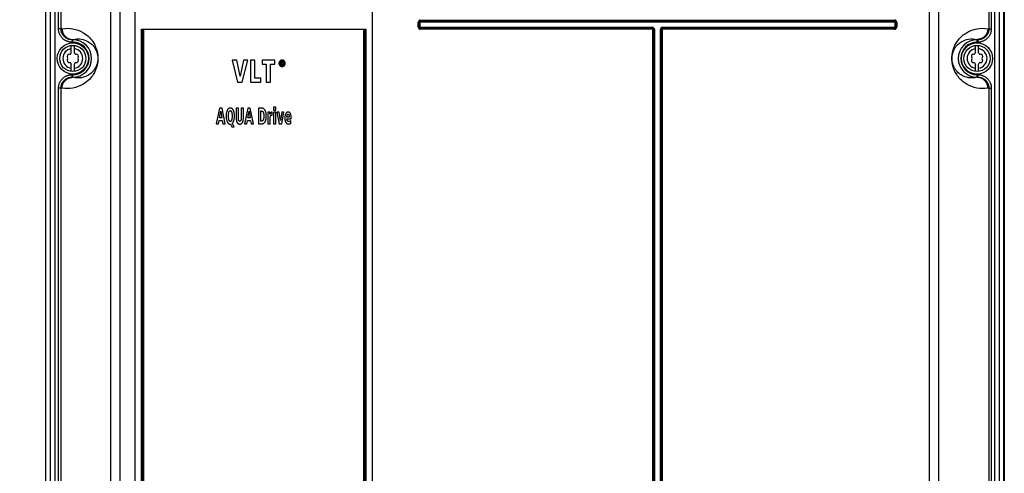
# Model space of a CAD drawing. Extents: x 0 to 594, y 0 to 420.
# Tile 16 of 104: x 68 to 131, y 219 to 248. Entities that reach past the tile are written whole.
import ezdxf

# ---------------------------------------------------------------- set-up
doc = ezdxf.new("R2010")
doc.units = 0
doc.header["$LTSCALE"] = 32.67
doc.layers.get('0').update_dxf_attribs({"linetype": 'CONTINUOUS'})
doc.layers.add('DATUM_AXIS', color=7, linetype='CONTINUOUS')
doc.styles.get("Standard").update_dxf_attribs({"font": 'txt', "width": 0.8})
doc.dimstyles.get("Standard").update_dxf_attribs({"dimtxt": 2.5, "dimasz": 2.5, "dimexe": 1.25, "dimexo": 0.625, "dimtad": 1, "dimcen": 2.5, "dimazin": 3, "dimtfac": 1, "dimtmove": 0, "dimatfit": 3})

# ---------------------------------------------------------------- blocks, each defined once
blk = doc.blocks.new('_FILLED')
at = {"color": 0, "linetype": 'BYBLOCK'}
blk.add_solid([(0, 0), (-1, 0.143), (-1, -0.143)], dxfattribs=at)
blk = doc.blocks.new('*D4')
at = {"color": 2, "linetype": 'CONTINUOUS'}
for p, q in [((66.373, 287.928), (57.721, 287.928)), ((58.721, 287.928), (58.721, 219.395)), ((58.721, 150.863), (58.721, 219.395)), ((75.926, 150.863), (57.721, 150.863))]:
    blk.add_line(p, q, dxfattribs=at)
at = {"color": 2, "linetype": 'CONTINUOUS', "xscale": 3.5, "yscale": 3.5, "zscale": 3.5}
for p, rotation in [((58.721, 287.928), 90.0000000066), ((58.721, 150.863), 270.0000000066)]:
    blk.add_blockref('_FILLED', p, dxfattribs=dict(at, rotation=rotation))
at = {"color": 5, "linetype": 'CONTINUOUS', "width": 0.8}
blk.add_text('685', height=3.5, rotation=90, dxfattribs=at).set_placement((57.846, 215.195))

msp = doc.modelspace()

# ---------------------------------------------------------------- linework, layer by layer
at = {"color": 9, "linetype": 'CONTINUOUS'}
for p, q in [((69.58, 286.432), (69.58, 203.283)), ((69.878, 286.432), (69.878, 203.309)), ((130.182, 203.309), (130.182, 286.432)), ((69.307, 202.928), (69.307, 285.721)), ((74.07, 154.914), (74.07, 285.944)), ((125.99, 154.914), (125.99, 285.944)), ((73.474, 155.064), (73.474, 285.344)), ((126.586, 155.064), (126.586, 285.344)), ((70.114, 247.096), (70.114, 281.093)), ((70.273, 247.096), (70.273, 281.093)), ((129.787, 281.093), (129.787, 247.096)), ((129.946, 281.093), (129.946, 247.096)), ((69.291, 159.704), (69.291, 276.885)), ((130.769, 276.885), (130.769, 159.704)), ((93.32, 247.537), (93.32, 247.662)), ((93.32, 247.662), (123.74, 247.662)), ((93.32, 247.599), (123.74, 247.599)), ((123.74, 247.537), (123.74, 247.662)), ((70.273, 247.096), (70.114, 247.096)), ((70.273, 247.096), (70.335, 247.106)), ((75.437, 155.625), (75.437, 247.082)), ((75.508, 155.625), (75.508, 247.069)), ((75.578, 155.625), (75.578, 247.056)), ((89.682, 247.056), (89.682, 155.625)), ((89.752, 247.069), (89.752, 155.625)), ((89.823, 247.082), (89.823, 155.625)), ((93.183, 247.204), (93.183, 247.524)), ((93.183, 247.524), (93.308, 247.524)), ((93.183, 247.204), (93.308, 247.204)), ((93.245, 247.204), (93.245, 247.524)), ((93.308, 247.204), (93.308, 247.524)), ((93.32, 247.537), (123.74, 247.537)), ((93.32, 247.067), (93.32, 247.192)), ((108.19, 247.192), (93.32, 247.192)), ((108.19, 247.13), (93.32, 247.13)), ((108.19, 247.067), (93.32, 247.067)), ((108.19, 247.067), (108.19, 247.192)), ((108.233, 155.619), (108.233, 247.024)), ((108.233, 247.024), (108.358, 247.024)), ((108.295, 155.619), (108.295, 247.024)), ((108.358, 155.619), (108.358, 247.024)), ((108.703, 247.024), (108.703, 155.619)), ((108.703, 247.024), (108.827, 247.024)), ((108.765, 247.024), (108.765, 155.619)), ((108.827, 247.024), (108.827, 155.619)), ((108.87, 247.067), (108.87, 247.192)), ((123.74, 247.192), (108.87, 247.192)), ((123.74, 247.13), (108.87, 247.13)), ((123.74, 247.067), (108.87, 247.067)), ((123.74, 247.067), (123.74, 247.192)), ((123.753, 247.524), (123.753, 247.204)), ((123.753, 247.524), (123.877, 247.524)), ((123.753, 247.204), (123.877, 247.204)), ((123.815, 247.524), (123.815, 247.204)), ((123.877, 247.524), (123.877, 247.204)), ((129.725, 247.106), (129.787, 247.096)), ((129.787, 247.096), (129.946, 247.096)), ((70.978, 246.398), (71.03, 246.407)), ((70.978, 246.398), (70.978, 246.238)), ((71.03, 246.398), (70.978, 246.398)), ((71.03, 246.238), (71.03, 246.407)), ((129.03, 246.238), (129.03, 246.407)), ((129.03, 246.407), (129.082, 246.398)), ((129.082, 246.398), (129.03, 246.398)), ((129.082, 246.398), (129.082, 246.238)), ((71.03, 246.238), (70.978, 246.238)), ((129.082, 246.238), (129.03, 246.238)), ((70.978, 243.991), (70.978, 244.151)), ((70.978, 244.151), (71.03, 244.151)), ((71.03, 243.982), (70.978, 243.991)), ((70.978, 243.991), (71.03, 243.991)), ((71.03, 243.982), (71.03, 244.151)), ((129.03, 244.151), (129.082, 244.151)), ((129.03, 243.982), (129.03, 244.151)), ((129.082, 243.991), (129.03, 243.982)), ((129.03, 243.991), (129.082, 243.991)), ((129.082, 243.991), (129.082, 244.151)), ((70.114, 209.296), (70.114, 243.293)), ((70.273, 243.293), (70.114, 243.293)), ((70.273, 209.296), (70.273, 243.293)), ((70.335, 243.283), (70.273, 243.293)), ((129.787, 243.293), (129.725, 243.283)), ((129.787, 243.293), (129.946, 243.293)), ((129.787, 243.293), (129.787, 209.296)), ((129.946, 243.293), (129.946, 209.296))]:
    msp.add_line(p, q, dxfattribs=at)
at = {"color": 7, "linetype": 'CONTINUOUS'}
for p, q in [((69.306, 202.928), (69.306, 285.721)), ((75.03, 154.937), (75.03, 285.344)), ((69.28, 276.885), (69.28, 159.704)), ((130.78, 276.885), (130.78, 159.704)), ((75.437, 247.082), (81.829, 247.082)), ((89.682, 247.056), (75.578, 247.056)), ((81.829, 247.082), (87.432, 247.082)), ((87.432, 247.082), (89.823, 247.082)), ((81.244, 245.074), (81.598, 243.674)), ((81.544, 245.074), (81.244, 245.074)), ((81.754, 244.053), (81.544, 245.074)), ((81.971, 245.074), (81.754, 244.053)), ((81.898, 243.674), (82.258, 245.074)), ((82.258, 245.074), (81.971, 245.074)), ((82.418, 245.074), (82.418, 243.674)), ((82.696, 245.074), (82.418, 245.074)), ((82.696, 243.926), (82.696, 245.074)), ((83.181, 245.074), (83.181, 244.822)), ((83.977, 245.074), (83.181, 245.074)), ((83.977, 244.822), (83.977, 245.074)), ((83.181, 244.822), (83.44, 244.822)), ((83.44, 244.822), (83.44, 243.674)), ((83.718, 243.674), (83.718, 244.822)), ((83.718, 244.822), (83.977, 244.822)), ((84.375, 244.993), (84.375, 244.771)), ((84.452, 244.993), (84.375, 244.993)), ((84.375, 244.771), (84.419, 244.771)), ((84.419, 244.902), (84.419, 244.955)), ((84.419, 244.955), (84.448, 244.955)), ((84.453, 244.902), (84.419, 244.902)), ((84.419, 244.771), (84.419, 244.865)), ((84.419, 244.865), (84.439, 244.865)), ((84.439, 244.865), (84.486, 244.771)), ((84.538, 244.771), (84.483, 244.867)), ((84.486, 244.771), (84.538, 244.771)), ((83.091, 243.926), (82.696, 243.926)), ((83.091, 243.674), (83.091, 243.926)), ((81.598, 243.674), (81.898, 243.674)), ((82.418, 243.674), (83.091, 243.674)), ((83.44, 243.674), (83.718, 243.674)), ((80.438, 241.994), (80.231, 240.994)), ((80.599, 241.994), (80.438, 241.994)), ((80.8, 240.994), (80.599, 241.994)), ((81.51, 241.994), (81.51, 241.357)), ((81.656, 241.994), (81.51, 241.994)), ((81.656, 241.319), (81.656, 241.994)), ((81.822, 241.994), (81.822, 241.319)), ((81.968, 241.994), (81.822, 241.994)), ((81.968, 241.357), (81.968, 241.994)), ((82.253, 241.994), (82.045, 240.994)), ((82.414, 241.994), (82.253, 241.994)), ((82.615, 240.994), (82.414, 241.994)), ((82.938, 241.994), (82.938, 240.994)), ((83.16, 241.994), (82.938, 241.994)), ((83.91, 242.069), (83.91, 241.869)), ((84.05, 242.069), (83.91, 242.069)), ((84.05, 241.869), (84.05, 242.069)), ((80.442, 241.386), (80.518, 241.803)), ((80.582, 241.386), (80.442, 241.386)), ((80.518, 241.803), (80.582, 241.386)), ((82.257, 241.386), (82.333, 241.803)), ((82.397, 241.386), (82.257, 241.386)), ((82.333, 241.803), (82.397, 241.386)), ((83.084, 241.169), (83.084, 241.82)), ((83.084, 241.82), (83.122, 241.82)), ((83.67, 241.741), (83.542, 241.741)), ((83.546, 241.585), (83.546, 240.994)), ((83.674, 241.606), (83.67, 241.741)), ((83.686, 240.994), (83.686, 241.328)), ((83.826, 241.752), (83.806, 241.752)), ((83.826, 241.543), (83.826, 241.752)), ((83.91, 241.869), (84.05, 241.869)), ((83.91, 241.741), (83.91, 240.994)), ((84.05, 241.741), (83.91, 241.741)), ((84.05, 240.994), (84.05, 241.741)), ((84.116, 241.741), (84.261, 240.994)), ((84.263, 241.741), (84.116, 241.741)), ((84.349, 241.208), (84.263, 241.741)), ((84.435, 241.741), (84.349, 241.208)), ((84.428, 240.994), (84.574, 241.741)), ((84.574, 241.741), (84.435, 241.741)), ((84.91, 241.43), (84.764, 241.43)), ((84.764, 241.308), (85.039, 241.308)), ((85.039, 241.308), (85.039, 241.362)), ((80.231, 240.994), (80.372, 240.994)), ((80.372, 240.994), (80.415, 241.218)), ((80.415, 241.218), (80.611, 241.218)), ((80.611, 241.218), (80.649, 240.994)), ((80.649, 240.994), (80.8, 240.994)), ((81.13, 240.977), (81.146, 240.977)), ((81.146, 240.977), (81.225, 240.798)), ((81.225, 240.798), (81.388, 240.798)), ((81.388, 240.798), (81.261, 241.029)), ((82.045, 240.994), (82.187, 240.994)), ((82.187, 240.994), (82.23, 241.218)), ((82.23, 241.218), (82.426, 241.218)), ((82.426, 241.218), (82.464, 240.994)), ((82.464, 240.994), (82.615, 240.994)), ((82.938, 240.994), (83.142, 240.994)), ((83.131, 241.169), (83.084, 241.169)), ((83.546, 240.994), (83.686, 240.994)), ((83.91, 240.994), (84.05, 240.994)), ((84.261, 240.994), (84.428, 240.994)), ((85.014, 241.025), (85.011, 241.196))]:
    msp.add_line(p, q, dxfattribs=at)
at = {"color": 9, "linetype": 'CONTINUOUS'}
for points in [[(130.459, 202.884), (130.461, 202.903), (130.463, 202.923), (130.465, 202.944), (130.467, 202.965), (130.469, 202.987), (130.47, 203.009), (130.472, 203.032), (130.473, 203.055), (130.474, 203.079), (130.476, 203.104), (130.477, 203.129), (130.478, 203.154), (130.478, 203.179), (130.479, 203.205), (130.479, 203.231), (130.48, 203.257), (130.48, 203.283), (130.48, 286.432)], [(130.753, 285.721), (130.753, 202.928), (130.753, 202.917), (130.753, 202.905), (130.753, 202.894), (130.752, 202.884), (130.752, 202.873), (130.751, 202.862), (130.751, 202.852), (130.75, 202.842), (130.749, 202.833), (130.749, 202.823), (130.748, 202.814), (130.747, 202.806), (130.746, 202.797)], [(70.978, 246.238), (70.942, 246.239), (70.906, 246.241), (70.871, 246.244), (70.835, 246.25), (70.8, 246.256), (70.765, 246.264), (70.73, 246.274), (70.696, 246.285), (70.662, 246.297), (70.629, 246.311), (70.597, 246.326), (70.565, 246.342), (70.534, 246.36), (70.504, 246.378), (70.474, 246.399), (70.446, 246.42), (70.418, 246.442), (70.391, 246.466), (70.365, 246.49), (70.341, 246.516), (70.317, 246.543), (70.295, 246.57), (70.274, 246.599), (70.254, 246.628), (70.235, 246.658), (70.217, 246.689), (70.201, 246.72), (70.186, 246.752), (70.172, 246.785), (70.16, 246.818), (70.149, 246.852), (70.14, 246.886), (70.132, 246.92), (70.126, 246.955), (70.12, 246.99), (70.117, 247.025), (70.115, 247.06), (70.114, 247.096)], [(70.978, 246.398), (70.948, 246.398), (70.918, 246.4), (70.888, 246.403), (70.858, 246.408), (70.828, 246.414), (70.799, 246.421), (70.77, 246.429), (70.741, 246.438), (70.713, 246.449), (70.685, 246.46), (70.658, 246.473), (70.632, 246.487), (70.606, 246.502), (70.581, 246.519), (70.556, 246.536), (70.533, 246.554), (70.51, 246.573), (70.488, 246.593), (70.467, 246.614), (70.447, 246.636), (70.428, 246.659), (70.409, 246.682), (70.392, 246.706), (70.376, 246.731), (70.361, 246.757), (70.347, 246.783), (70.334, 246.809), (70.323, 246.837), (70.312, 246.864), (70.303, 246.892), (70.295, 246.921), (70.288, 246.949), (70.283, 246.978), (70.278, 247.008), (70.275, 247.037), (70.273, 247.066), (70.273, 247.096)], [(70.335, 247.106), (70.51, 247.128), (70.687, 247.135), (70.864, 247.126), (71.039, 247.101), (71.209, 247.061), (71.373, 247.007), (71.529, 246.941), (71.673, 246.865), (71.8, 246.784), (71.912, 246.702), (72.008, 246.619), (72.092, 246.538), (72.166, 246.458), (72.229, 246.381), (72.285, 246.307), (72.333, 246.236), (72.375, 246.168), (72.411, 246.103), (72.443, 246.042), (72.47, 245.984), (72.494, 245.929), (72.514, 245.878), (72.532, 245.83), (72.547, 245.784), (72.56, 245.742), (72.572, 245.703), (72.581, 245.666), (72.59, 245.632), (72.597, 245.6), (72.603, 245.57), (72.609, 245.542), (72.613, 245.516), (72.617, 245.492), (72.621, 245.468), (72.624, 245.447), (72.626, 245.426), (72.629, 245.406), (72.631, 245.388), (72.632, 245.37), (72.634, 245.353), (72.635, 245.336), (72.636, 245.32), (72.637, 245.305), (72.638, 245.29), (72.639, 245.276), (72.639, 245.262), (72.64, 245.248), (72.64, 245.235), (72.64, 245.221), (72.64, 245.208), (72.641, 245.195), (72.64, 245.181), (72.64, 245.168), (72.64, 245.155), (72.64, 245.141), (72.639, 245.127), (72.639, 245.113), (72.638, 245.099), (72.637, 245.084), (72.636, 245.069), (72.635, 245.053), (72.634, 245.036), (72.632, 245.019), (72.631, 245.002), (72.629, 244.983), (72.626, 244.963), (72.624, 244.943), (72.621, 244.921), (72.617, 244.898), (72.613, 244.873), (72.609, 244.847), (72.603, 244.819), (72.597, 244.789), (72.59, 244.757), (72.582, 244.723), (72.572, 244.687), (72.561, 244.647), (72.547, 244.605), (72.532, 244.56), (72.515, 244.511), (72.494, 244.46), (72.47, 244.405), (72.443, 244.347), (72.411, 244.286), (72.375, 244.221), (72.333, 244.153), (72.285, 244.082), (72.229, 244.008), (72.166, 243.931), (72.093, 243.851), (72.008, 243.77), (71.912, 243.687), (71.801, 243.605), (71.673, 243.524), (71.529, 243.448), (71.373, 243.382), (71.209, 243.328), (71.039, 243.288), (70.864, 243.263)], [(70.335, 247.106), (70.336, 247.077), (70.338, 247.047), (70.341, 247.018), (70.346, 246.988), (70.351, 246.959), (70.358, 246.93), (70.366, 246.902), (70.375, 246.874), (70.386, 246.846), (70.397, 246.819), (70.41, 246.792), (70.424, 246.766), (70.439, 246.74), (70.455, 246.715), (70.472, 246.691), (70.49, 246.667), (70.509, 246.645), (70.529, 246.623), (70.55, 246.602), (70.572, 246.582), (70.594, 246.563), (70.617, 246.544), (70.642, 246.527), (70.666, 246.511), (70.692, 246.496), (70.718, 246.482), (70.744, 246.469), (70.771, 246.458), (70.799, 246.447), (70.827, 246.438), (70.855, 246.43), (70.884, 246.423), (70.913, 246.417), (70.942, 246.413), (70.971, 246.409), (71.001, 246.407), (71.03, 246.407)], [(129.725, 243.283), (129.55, 243.261), (129.373, 243.254), (129.196, 243.263), (129.021, 243.288), (128.851, 243.328), (128.687, 243.382), (128.531, 243.448), (128.387, 243.524), (128.26, 243.605), (128.148, 243.687), (128.052, 243.77), (127.968, 243.851), (127.895, 243.931), (127.831, 244.008), (127.775, 244.082), (127.727, 244.153), (127.685, 244.221), (127.649, 244.286), (127.617, 244.347), (127.59, 244.405), (127.566, 244.46), (127.546, 244.511), (127.528, 244.559), (127.513, 244.605), (127.5, 244.647), (127.488, 244.686), (127.479, 244.723), (127.47, 244.757), (127.463, 244.789), (127.457, 244.819), (127.451, 244.847), (127.447, 244.873), (127.443, 244.897), (127.439, 244.921), (127.436, 244.942), (127.434, 244.963), (127.431, 244.983), (127.429, 245.001), (127.428, 245.019), (127.426, 245.036), (127.425, 245.053), (127.424, 245.069), (127.423, 245.084), (127.422, 245.099), (127.421, 245.113), (127.421, 245.127), (127.42, 245.141), (127.42, 245.154), (127.42, 245.168), (127.42, 245.181), (127.42, 245.194), (127.42, 245.208), (127.42, 245.221), (127.42, 245.234), (127.42, 245.248), (127.421, 245.262), (127.421, 245.276), (127.422, 245.29), (127.423, 245.305), (127.424, 245.32), (127.425, 245.336), (127.426, 245.353), (127.428, 245.37), (127.429, 245.387), (127.431, 245.406), (127.434, 245.426), (127.436, 245.446), (127.439, 245.468), (127.443, 245.491), (127.447, 245.516), (127.451, 245.542), (127.457, 245.57), (127.463, 245.6), (127.47, 245.632), (127.479, 245.666), (127.488, 245.702), (127.5, 245.742), (127.513, 245.784), (127.528, 245.829), (127.546, 245.878), (127.566, 245.929), (127.59, 245.984), (127.617, 246.042), (127.649, 246.103), (127.685, 246.168), (127.727, 246.236), (127.775, 246.307), (127.831, 246.381), (127.894, 246.458), (127.968, 246.538), (128.052, 246.619), (128.148, 246.702), (128.26, 246.784), (128.387, 246.865), (128.531, 246.941), (128.687, 247.007), (128.851, 247.061), (129.021, 247.101), (129.196, 247.126)], [(129.725, 247.106), (129.724, 247.077), (129.722, 247.047), (129.719, 247.018), (129.715, 246.988), (129.709, 246.959), (129.702, 246.93), (129.694, 246.902), (129.685, 246.874), (129.674, 246.846), (129.663, 246.819), (129.65, 246.792), (129.636, 246.766), (129.621, 246.74), (129.605, 246.715), (129.588, 246.691), (129.57, 246.667), (129.551, 246.645), (129.531, 246.623), (129.51, 246.602), (129.488, 246.582), (129.466, 246.563), (129.443, 246.544), (129.419, 246.527), (129.394, 246.511), (129.368, 246.496), (129.342, 246.482), (129.316, 246.469), (129.289, 246.458), (129.261, 246.447), (129.233, 246.438), (129.205, 246.43), (129.176, 246.423), (129.147, 246.417), (129.118, 246.413), (129.089, 246.409), (129.059, 246.407), (129.03, 246.407)], [(129.787, 247.096), (129.787, 247.066), (129.785, 247.037), (129.782, 247.008), (129.777, 246.978), (129.772, 246.949), (129.765, 246.921), (129.757, 246.892), (129.748, 246.864), (129.737, 246.837), (129.726, 246.809), (129.713, 246.783), (129.699, 246.757), (129.684, 246.731), (129.668, 246.706), (129.651, 246.682), (129.633, 246.659), (129.613, 246.636), (129.593, 246.614), (129.572, 246.593), (129.55, 246.573), (129.527, 246.554), (129.504, 246.536), (129.479, 246.519), (129.454, 246.502), (129.428, 246.487), (129.402, 246.473), (129.375, 246.46), (129.347, 246.449), (129.319, 246.438), (129.29, 246.429), (129.261, 246.421), (129.232, 246.414), (129.202, 246.408), (129.172, 246.403), (129.142, 246.4), (129.112, 246.398), (129.082, 246.398)], [(129.946, 247.096), (129.946, 247.06), (129.943, 247.025), (129.94, 246.99), (129.935, 246.955), (129.928, 246.92), (129.92, 246.886), (129.911, 246.852), (129.9, 246.818), (129.888, 246.785), (129.874, 246.752), (129.859, 246.72), (129.843, 246.689), (129.825, 246.658), (129.807, 246.628), (129.787, 246.599), (129.765, 246.57), (129.743, 246.543), (129.719, 246.516), (129.695, 246.49), (129.669, 246.466), (129.642, 246.442), (129.615, 246.42), (129.586, 246.399), (129.556, 246.378), (129.526, 246.36), (129.495, 246.342), (129.463, 246.326), (129.431, 246.311), (129.398, 246.297), (129.364, 246.285), (129.33, 246.274), (129.295, 246.264), (129.26, 246.256), (129.225, 246.25), (129.19, 246.244), (129.154, 246.241), (129.118, 246.239), (129.082, 246.238)], [(129.196, 247.126), (129.373, 247.135), (129.55, 247.128), (129.725, 247.106)], [(71.03, 246.407), (71.169, 246.436), (71.31, 246.45), (71.451, 246.448), (71.584, 246.432), (71.702, 246.405), (71.807, 246.372), (71.901, 246.333), (71.984, 246.291), (72.058, 246.247), (72.124, 246.201), (72.182, 246.155), (72.235, 246.109), (72.282, 246.063), (72.324, 246.018), (72.361, 245.974), (72.394, 245.931), (72.423, 245.889), (72.45, 245.848), (72.473, 245.809), (72.493, 245.771), (72.512, 245.735), (72.528, 245.7), (72.542, 245.667), (72.555, 245.635), (72.566, 245.605), (72.575, 245.576), (72.584, 245.549), (72.591, 245.523), (72.598, 245.498), (72.603, 245.475), (72.608, 245.453), (72.612, 245.432), (72.616, 245.413), (72.619, 245.394), (72.622, 245.377), (72.624, 245.361), (72.626, 245.346), (72.628, 245.332), (72.629, 245.319), (72.63, 245.307), (72.631, 245.296), (72.632, 245.285), (72.633, 245.275), (72.633, 245.265), (72.634, 245.256), (72.634, 245.247), (72.635, 245.238), (72.635, 245.23), (72.635, 245.222), (72.635, 245.214), (72.635, 245.206), (72.635, 245.199), (72.635, 245.191), (72.635, 245.183), (72.635, 245.175), (72.635, 245.167), (72.635, 245.159), (72.635, 245.151), (72.634, 245.142), (72.634, 245.134), (72.633, 245.124), (72.633, 245.115), (72.632, 245.105), (72.631, 245.094), (72.63, 245.082), (72.629, 245.07), (72.628, 245.057), (72.626, 245.044), (72.624, 245.029), (72.622, 245.013), (72.619, 244.995), (72.616, 244.977), (72.613, 244.957), (72.608, 244.937), (72.603, 244.915), (72.598, 244.891), (72.591, 244.867), (72.584, 244.841), (72.575, 244.813), (72.566, 244.785), (72.555, 244.754), (72.542, 244.723), (72.528, 244.689), (72.512, 244.655), (72.494, 244.618), (72.473, 244.581), (72.45, 244.541), (72.424, 244.501), (72.394, 244.459), (72.361, 244.416), (72.324, 244.371), (72.282, 244.326), (72.235, 244.28), (72.183, 244.234), (72.124, 244.188), (72.058, 244.142), (71.984, 244.098), (71.901, 244.056), (71.807, 244.017), (71.702, 243.984), (71.584, 243.957)], [(129.03, 243.982), (128.891, 243.953), (128.75, 243.939), (128.609, 243.941), (128.476, 243.957), (128.358, 243.984), (128.253, 244.017), (128.16, 244.056), (128.077, 244.098), (128.003, 244.142), (127.937, 244.188), (127.878, 244.234), (127.825, 244.28), (127.778, 244.326), (127.736, 244.371), (127.699, 244.415), (127.666, 244.458), (127.637, 244.5), (127.61, 244.541), (127.587, 244.58), (127.567, 244.618), (127.548, 244.654), (127.532, 244.689), (127.518, 244.722), (127.506, 244.754), (127.495, 244.784), (127.485, 244.813), (127.476, 244.84), (127.469, 244.866), (127.462, 244.891), (127.457, 244.914), (127.452, 244.936), (127.448, 244.957), (127.444, 244.976), (127.441, 244.995), (127.438, 245.012), (127.436, 245.028), (127.434, 245.043), (127.432, 245.057), (127.431, 245.07), (127.43, 245.082), (127.429, 245.093), (127.428, 245.104), (127.427, 245.114), (127.427, 245.124), (127.426, 245.133), (127.426, 245.142), (127.425, 245.151), (127.425, 245.159), (127.425, 245.167), (127.425, 245.175), (127.425, 245.183), (127.425, 245.19), (127.425, 245.198), (127.425, 245.206), (127.425, 245.214), (127.425, 245.222), (127.425, 245.23), (127.425, 245.238), (127.426, 245.247), (127.426, 245.255), (127.427, 245.265), (127.427, 245.274), (127.428, 245.284), (127.429, 245.295), (127.43, 245.307), (127.431, 245.319), (127.432, 245.332), (127.434, 245.345), (127.436, 245.36), (127.438, 245.376), (127.441, 245.394), (127.444, 245.412), (127.447, 245.432), (127.452, 245.452), (127.457, 245.474), (127.462, 245.498), (127.469, 245.522), (127.476, 245.548), (127.485, 245.576), (127.494, 245.604), (127.505, 245.635), (127.518, 245.666), (127.532, 245.7), (127.548, 245.734), (127.566, 245.771), (127.587, 245.808), (127.61, 245.848), (127.636, 245.888), (127.666, 245.93), (127.699, 245.973), (127.736, 246.018), (127.778, 246.063), (127.825, 246.109), (127.877, 246.155), (127.936, 246.201), (128.002, 246.247), (128.076, 246.291), (128.159, 246.333), (128.253, 246.372), (128.358, 246.405), (128.476, 246.432)], [(128.476, 246.432), (128.609, 246.448), (128.75, 246.45), (128.891, 246.436), (129.03, 246.407)], [(70.114, 243.293), (70.115, 243.329), (70.117, 243.364), (70.12, 243.399), (70.126, 243.434), (70.132, 243.469), (70.14, 243.503), (70.149, 243.537), (70.16, 243.571), (70.172, 243.604), (70.186, 243.637), (70.201, 243.669), (70.217, 243.7), (70.235, 243.731), (70.254, 243.761), (70.274, 243.79), (70.295, 243.819), (70.317, 243.846), (70.341, 243.873), (70.365, 243.899), (70.391, 243.923), (70.418, 243.947), (70.446, 243.969), (70.474, 243.99), (70.504, 244.011), (70.534, 244.029), (70.565, 244.047), (70.597, 244.063), (70.629, 244.078), (70.662, 244.092), (70.696, 244.104), (70.73, 244.115), (70.765, 244.125), (70.8, 244.133), (70.835, 244.139), (70.871, 244.145), (70.906, 244.148), (70.942, 244.15), (70.978, 244.151)], [(70.273, 243.293), (70.273, 243.323), (70.275, 243.352), (70.278, 243.381), (70.283, 243.411), (70.288, 243.44), (70.295, 243.468), (70.303, 243.497), (70.312, 243.525), (70.323, 243.552), (70.334, 243.58), (70.347, 243.606), (70.361, 243.632), (70.376, 243.658), (70.392, 243.683), (70.409, 243.707), (70.428, 243.73), (70.447, 243.753), (70.467, 243.775), (70.488, 243.796), (70.51, 243.816), (70.533, 243.835), (70.556, 243.853), (70.581, 243.87), (70.606, 243.887), (70.632, 243.902), (70.658, 243.916), (70.685, 243.929), (70.713, 243.94), (70.741, 243.951), (70.77, 243.96), (70.799, 243.968), (70.828, 243.975), (70.858, 243.981), (70.888, 243.986), (70.918, 243.989), (70.948, 243.991), (70.978, 243.991)], [(70.335, 243.283), (70.336, 243.312), (70.338, 243.342), (70.341, 243.371), (70.346, 243.401), (70.351, 243.43), (70.358, 243.459), (70.366, 243.487), (70.375, 243.515), (70.386, 243.543), (70.397, 243.57), (70.41, 243.597), (70.424, 243.623), (70.439, 243.649), (70.455, 243.674), (70.472, 243.698), (70.49, 243.722), (70.509, 243.744), (70.529, 243.766), (70.55, 243.787), (70.572, 243.807), (70.594, 243.826), (70.617, 243.845), (70.642, 243.862), (70.666, 243.878), (70.692, 243.893), (70.718, 243.907), (70.744, 243.92), (70.771, 243.931), (70.799, 243.942), (70.827, 243.951), (70.855, 243.959), (70.884, 243.966), (70.913, 243.972), (70.942, 243.976), (70.971, 243.98), (71.001, 243.982), (71.03, 243.982)], [(71.584, 243.957), (71.451, 243.941), (71.31, 243.939), (71.169, 243.953), (71.03, 243.982)], [(129.725, 243.283), (129.724, 243.312), (129.722, 243.342), (129.719, 243.371), (129.715, 243.401), (129.709, 243.43), (129.702, 243.459), (129.694, 243.487), (129.685, 243.515), (129.674, 243.543), (129.663, 243.57), (129.65, 243.597), (129.636, 243.623), (129.621, 243.649), (129.605, 243.674), (129.588, 243.698), (129.57, 243.722), (129.551, 243.744), (129.531, 243.766), (129.51, 243.787), (129.488, 243.807), (129.466, 243.826), (129.443, 243.845), (129.419, 243.862), (129.394, 243.878), (129.368, 243.893), (129.342, 243.907), (129.316, 243.92), (129.289, 243.931), (129.261, 243.942), (129.233, 243.951), (129.205, 243.959), (129.176, 243.966), (129.147, 243.972), (129.118, 243.976), (129.089, 243.98), (129.059, 243.982), (129.03, 243.982)], [(129.082, 244.151), (129.118, 244.15), (129.154, 244.148), (129.19, 244.145), (129.225, 244.139), (129.26, 244.133), (129.295, 244.125), (129.33, 244.115), (129.364, 244.104), (129.398, 244.092), (129.431, 244.078), (129.463, 244.063), (129.495, 244.047), (129.526, 244.029), (129.556, 244.011), (129.586, 243.99), (129.615, 243.969), (129.642, 243.947), (129.669, 243.923), (129.695, 243.899), (129.719, 243.873), (129.743, 243.846), (129.765, 243.819), (129.787, 243.79), (129.807, 243.761), (129.825, 243.731), (129.843, 243.7), (129.859, 243.669), (129.874, 243.637), (129.888, 243.604), (129.9, 243.571), (129.911, 243.537), (129.92, 243.503), (129.928, 243.469), (129.935, 243.434), (129.94, 243.399), (129.943, 243.364), (129.946, 243.329), (129.946, 243.293)], [(129.082, 243.991), (129.112, 243.991), (129.142, 243.989), (129.172, 243.986), (129.202, 243.981), (129.232, 243.975), (129.261, 243.968), (129.29, 243.96), (129.319, 243.951), (129.347, 243.94), (129.375, 243.929), (129.402, 243.916), (129.428, 243.902), (129.454, 243.887), (129.479, 243.87), (129.504, 243.853), (129.527, 243.835), (129.55, 243.816), (129.572, 243.796), (129.593, 243.775), (129.613, 243.753), (129.633, 243.73), (129.651, 243.707), (129.668, 243.683), (129.684, 243.658), (129.699, 243.632), (129.713, 243.606), (129.726, 243.58), (129.737, 243.552), (129.748, 243.525), (129.757, 243.497), (129.765, 243.468), (129.772, 243.44), (129.777, 243.411), (129.782, 243.381), (129.785, 243.352), (129.787, 243.323), (129.787, 243.293)], [(70.864, 243.263), (70.687, 243.254), (70.51, 243.261), (70.335, 243.283)]]:
    msp.add_lwpolyline(points, dxfattribs=at)
at = {"color": 7, "linetype": 'CONTINUOUS'}
for points in [[(130.747, 202.795), (130.748, 202.808), (130.75, 202.82), (130.751, 202.833), (130.751, 202.846), (130.752, 202.86), (130.753, 202.873), (130.753, 202.887), (130.754, 202.901), (130.754, 202.914), (130.754, 202.928), (130.754, 285.721)], [(90.23, 285.344), (90.23, 153.15), (90.23, 153.124)], [(75.437, 247.082), (75.443, 247.082), (75.448, 247.082), (75.454, 247.082), (75.459, 247.081), (75.465, 247.08), (75.47, 247.08), (75.475, 247.079), (75.48, 247.078), (75.485, 247.077), (75.49, 247.075), (75.495, 247.074), (75.499, 247.073), (75.504, 247.071), (75.508, 247.069)], [(75.508, 247.069), (75.512, 247.068), (75.516, 247.066), (75.52, 247.065), (75.525, 247.063), (75.53, 247.062), (75.535, 247.061), (75.54, 247.06), (75.545, 247.059), (75.55, 247.058), (75.556, 247.058), (75.561, 247.057), (75.567, 247.057), (75.572, 247.057), (75.578, 247.056)], [(89.682, 247.056), (89.688, 247.057), (89.693, 247.057), (89.699, 247.057), (89.704, 247.058), (89.71, 247.058), (89.715, 247.059), (89.72, 247.06), (89.725, 247.061), (89.73, 247.062), (89.735, 247.063), (89.74, 247.065), (89.744, 247.066), (89.749, 247.068), (89.756, 247.071)], [(89.756, 247.071), (89.761, 247.073), (89.765, 247.074), (89.77, 247.075), (89.775, 247.077), (89.78, 247.078), (89.785, 247.079), (89.79, 247.08), (89.795, 247.08), (89.801, 247.081), (89.806, 247.082), (89.812, 247.082), (89.817, 247.082), (89.823, 247.082)], [(84.452, 245.087), (84.437, 245.086), (84.424, 245.085), (84.411, 245.083), (84.398, 245.08), (84.386, 245.076), (84.375, 245.072), (84.363, 245.067), (84.352, 245.061), (84.342, 245.054), (84.331, 245.046), (84.321, 245.037), (84.311, 245.028)], [(84.594, 245.027), (84.584, 245.037), (84.574, 245.046), (84.564, 245.053), (84.553, 245.06), (84.542, 245.066), (84.531, 245.071), (84.519, 245.076), (84.507, 245.08), (84.494, 245.083), (84.481, 245.085), (84.467, 245.086), (84.452, 245.087)], [(84.311, 245.028), (84.301, 245.017), (84.293, 245.007), (84.285, 244.996), (84.278, 244.985), (84.272, 244.974), (84.267, 244.962), (84.263, 244.95), (84.259, 244.938), (84.256, 244.925), (84.254, 244.911), (84.252, 244.896), (84.252, 244.881)], [(84.252, 244.881), (84.252, 244.865), (84.254, 244.851), (84.256, 244.837), (84.259, 244.824), (84.263, 244.812), (84.267, 244.8), (84.272, 244.788), (84.278, 244.777), (84.285, 244.766), (84.292, 244.755), (84.301, 244.745), (84.31, 244.734)], [(84.309, 244.881), (84.31, 244.895), (84.311, 244.908), (84.313, 244.92), (84.316, 244.931), (84.319, 244.942), (84.323, 244.952), (84.327, 244.961), (84.332, 244.97), (84.338, 244.978), (84.344, 244.986), (84.351, 244.994)], [(84.35, 244.767), (84.344, 244.775), (84.338, 244.783), (84.332, 244.791), (84.327, 244.8), (84.323, 244.809), (84.319, 244.819), (84.316, 244.83), (84.313, 244.841), (84.311, 244.853), (84.31, 244.866), (84.309, 244.881)], [(84.31, 244.734), (84.321, 244.724), (84.331, 244.715), (84.342, 244.708), (84.352, 244.701), (84.363, 244.695), (84.375, 244.69), (84.386, 244.685), (84.398, 244.681), (84.411, 244.679), (84.424, 244.676), (84.437, 244.675), (84.452, 244.675)], [(84.452, 244.723), (84.44, 244.723), (84.43, 244.725), (84.419, 244.727), (84.41, 244.729), (84.401, 244.732), (84.392, 244.736), (84.383, 244.741), (84.375, 244.746), (84.367, 244.752), (84.358, 244.759), (84.35, 244.767)], [(84.351, 244.994), (84.358, 245.002), (84.366, 245.009), (84.375, 245.015), (84.383, 245.02), (84.391, 245.025), (84.4, 245.028), (84.41, 245.032), (84.419, 245.034), (84.429, 245.036), (84.44, 245.037), (84.452, 245.038)], [(84.448, 244.955), (84.456, 244.955), (84.464, 244.954), (84.47, 244.953), (84.476, 244.951)], [(84.452, 245.038), (84.464, 245.037), (84.475, 245.036), (84.485, 245.034), (84.495, 245.032), (84.504, 245.028), (84.513, 245.025), (84.521, 245.02), (84.53, 245.015), (84.538, 245.009), (84.546, 245.002), (84.554, 244.994)], [(84.513, 244.978), (84.509, 244.981), (84.504, 244.984), (84.498, 244.986), (84.491, 244.988), (84.484, 244.99), (84.475, 244.991), (84.464, 244.993), (84.452, 244.993)], [(84.554, 244.767), (84.546, 244.759), (84.538, 244.752), (84.53, 244.746), (84.521, 244.741), (84.513, 244.736), (84.504, 244.732), (84.494, 244.729), (84.485, 244.727), (84.474, 244.725), (84.464, 244.723), (84.452, 244.723)], [(84.452, 244.675), (84.467, 244.675), (84.481, 244.676), (84.495, 244.679), (84.507, 244.682), (84.519, 244.685), (84.531, 244.69), (84.542, 244.695), (84.553, 244.701), (84.564, 244.708), (84.574, 244.716), (84.585, 244.725), (84.595, 244.735)], [(84.48, 244.908), (84.478, 244.906), (84.474, 244.905), (84.47, 244.904), (84.466, 244.903), (84.46, 244.903), (84.453, 244.902)], [(84.476, 244.951), (84.478, 244.951), (84.48, 244.95), (84.482, 244.948), (84.484, 244.947), (84.485, 244.946), (84.486, 244.944), (84.487, 244.942), (84.488, 244.94), (84.489, 244.937), (84.49, 244.934), (84.49, 244.931)], [(84.49, 244.931), (84.49, 244.927), (84.489, 244.923), (84.489, 244.92), (84.488, 244.917), (84.487, 244.915), (84.486, 244.913), (84.485, 244.911), (84.483, 244.91), (84.482, 244.909), (84.48, 244.908)], [(84.483, 244.867), (84.49, 244.868), (84.496, 244.87), (84.501, 244.872), (84.506, 244.874), (84.511, 244.876), (84.515, 244.88), (84.519, 244.883)], [(84.534, 244.926), (84.534, 244.935), (84.533, 244.942), (84.532, 244.949), (84.53, 244.954), (84.528, 244.959), (84.526, 244.963), (84.524, 244.967), (84.522, 244.97), (84.519, 244.973), (84.516, 244.976), (84.513, 244.978)], [(84.519, 244.883), (84.522, 244.886), (84.524, 244.889), (84.526, 244.892), (84.528, 244.896), (84.53, 244.9), (84.531, 244.905), (84.533, 244.911), (84.534, 244.918), (84.534, 244.926)], [(84.554, 244.994), (84.561, 244.986), (84.567, 244.978), (84.572, 244.97), (84.577, 244.961), (84.581, 244.951), (84.585, 244.941), (84.588, 244.931), (84.591, 244.92), (84.593, 244.908), (84.594, 244.895), (84.594, 244.88)], [(84.594, 244.88), (84.594, 244.866), (84.593, 244.853), (84.591, 244.841), (84.588, 244.83), (84.585, 244.819), (84.581, 244.809), (84.577, 244.8), (84.572, 244.791), (84.567, 244.783), (84.561, 244.775), (84.554, 244.767)], [(84.652, 244.881), (84.651, 244.896), (84.65, 244.911), (84.648, 244.924), (84.645, 244.938), (84.641, 244.95), (84.637, 244.962), (84.632, 244.974), (84.626, 244.985), (84.62, 244.996), (84.612, 245.007), (84.604, 245.017), (84.594, 245.027)], [(84.595, 244.735), (84.604, 244.745), (84.612, 244.755), (84.62, 244.766), (84.626, 244.777), (84.632, 244.788), (84.637, 244.8), (84.641, 244.812), (84.645, 244.824), (84.648, 244.837), (84.65, 244.851), (84.651, 244.865), (84.652, 244.881)], [(81.13, 242.01), (81.115, 242.009), (81.1, 242.008), (81.086, 242.006), (81.073, 242.002), (81.06, 241.998), (81.048, 241.993), (81.037, 241.988), (81.025, 241.981), (81.014, 241.974), (81.003, 241.965), (80.993, 241.956), (80.982, 241.945), (80.972, 241.933), (80.961, 241.919), (80.951, 241.903), (80.941, 241.885), (80.931, 241.865)], [(81.331, 241.865), (81.321, 241.884), (81.312, 241.901), (81.302, 241.916), (81.292, 241.93), (81.282, 241.941), (81.273, 241.952), (81.262, 241.962), (81.252, 241.97), (81.242, 241.978), (81.231, 241.984), (81.22, 241.99), (81.209, 241.995), (81.197, 241.999), (81.185, 242.003), (81.173, 242.006), (81.159, 242.008), (81.145, 242.009), (81.13, 242.01)], [(83.353, 241.883), (83.339, 241.901), (83.326, 241.916), (83.312, 241.93), (83.3, 241.941), (83.287, 241.951), (83.274, 241.96), (83.262, 241.968), (83.25, 241.974), (83.238, 241.98), (83.225, 241.984), (83.213, 241.988), (83.2, 241.991), (83.187, 241.993), (83.174, 241.994), (83.16, 241.994)], [(80.931, 241.865), (80.92, 241.837), (80.909, 241.808), (80.899, 241.775), (80.89, 241.74), (80.882, 241.7), (80.875, 241.657), (80.87, 241.609), (80.867, 241.555), (80.866, 241.495)], [(80.866, 241.495), (80.867, 241.435), (80.87, 241.382), (80.875, 241.334), (80.882, 241.291), (80.89, 241.252), (80.899, 241.216), (80.909, 241.183), (80.919, 241.153), (80.931, 241.126)], [(81.015, 241.495), (81.016, 241.551), (81.019, 241.6), (81.023, 241.643), (81.029, 241.68), (81.035, 241.713), (81.042, 241.741)], [(81.041, 241.249), (81.035, 241.277), (81.028, 241.31), (81.023, 241.347), (81.019, 241.39), (81.016, 241.439), (81.015, 241.495)], [(81.042, 241.741), (81.047, 241.76), (81.052, 241.775), (81.058, 241.787), (81.063, 241.797), (81.069, 241.806), (81.074, 241.813), (81.079, 241.819), (81.085, 241.824), (81.09, 241.828), (81.095, 241.832), (81.1, 241.835), (81.106, 241.837), (81.112, 241.839), (81.117, 241.84), (81.124, 241.841), (81.13, 241.841)], [(81.13, 241.841), (81.137, 241.841), (81.143, 241.84), (81.149, 241.839), (81.155, 241.837), (81.161, 241.834), (81.166, 241.831), (81.172, 241.828), (81.177, 241.824), (81.182, 241.819), (81.188, 241.813), (81.193, 241.805), (81.199, 241.797), (81.204, 241.787), (81.21, 241.774), (81.215, 241.759), (81.22, 241.741)], [(81.22, 241.741), (81.227, 241.713), (81.233, 241.681), (81.238, 241.645), (81.242, 241.602), (81.245, 241.552), (81.246, 241.495)], [(81.246, 241.495), (81.245, 241.437), (81.242, 241.388), (81.238, 241.345), (81.233, 241.309), (81.227, 241.277), (81.221, 241.249)], [(81.396, 241.495), (81.395, 241.555), (81.391, 241.609), (81.386, 241.657), (81.379, 241.7), (81.372, 241.74), (81.363, 241.775), (81.353, 241.808), (81.342, 241.837), (81.331, 241.865)], [(81.362, 241.215), (81.371, 241.252), (81.379, 241.292), (81.386, 241.335), (81.391, 241.383), (81.395, 241.436), (81.396, 241.495)], [(81.51, 241.357), (81.511, 241.308), (81.514, 241.266), (81.519, 241.23), (81.524, 241.198), (81.53, 241.171), (81.537, 241.147), (81.544, 241.125), (81.552, 241.107), (81.56, 241.09), (81.568, 241.075), (81.577, 241.062), (81.586, 241.05), (81.595, 241.04), (81.604, 241.03), (81.614, 241.022), (81.624, 241.014), (81.634, 241.007), (81.645, 241.001), (81.656, 240.996), (81.668, 240.991), (81.68, 240.987), (81.694, 240.984), (81.708, 240.982), (81.723, 240.98), (81.739, 240.98)], [(81.739, 241.16), (81.732, 241.16), (81.726, 241.161), (81.72, 241.162), (81.714, 241.164), (81.709, 241.166), (81.704, 241.168), (81.7, 241.172), (81.695, 241.175), (81.691, 241.179), (81.687, 241.184), (81.682, 241.189), (81.678, 241.196), (81.674, 241.203), (81.671, 241.212), (81.667, 241.223), (81.664, 241.236), (81.661, 241.251), (81.658, 241.269), (81.657, 241.292), (81.656, 241.319)], [(81.739, 240.98), (81.756, 240.98), (81.771, 240.982), (81.785, 240.984), (81.798, 240.987), (81.81, 240.991), (81.822, 240.995), (81.833, 241.001), (81.843, 241.007), (81.853, 241.013), (81.863, 241.021), (81.873, 241.029), (81.882, 241.038), (81.891, 241.049), (81.9, 241.06), (81.908, 241.073), (81.917, 241.088), (81.925, 241.104), (81.932, 241.123), (81.94, 241.144), (81.947, 241.168), (81.953, 241.196), (81.959, 241.227), (81.963, 241.264), (81.967, 241.307), (81.968, 241.357)], [(81.822, 241.319), (81.822, 241.291), (81.82, 241.268), (81.817, 241.249), (81.814, 241.234), (81.811, 241.222), (81.807, 241.211), (81.804, 241.202), (81.8, 241.195), (81.796, 241.189), (81.792, 241.183), (81.787, 241.179), (81.783, 241.175), (81.779, 241.171), (81.774, 241.168), (81.769, 241.166), (81.764, 241.164), (81.759, 241.162), (81.753, 241.161), (81.746, 241.16), (81.739, 241.16)], [(83.122, 241.82), (83.133, 241.819), (83.143, 241.818), (83.152, 241.816), (83.161, 241.814), (83.17, 241.811), (83.178, 241.808), (83.186, 241.803), (83.194, 241.799), (83.201, 241.793), (83.208, 241.787), (83.216, 241.78), (83.223, 241.771), (83.23, 241.762), (83.236, 241.751), (83.243, 241.739), (83.25, 241.725), (83.256, 241.709), (83.263, 241.69), (83.269, 241.668), (83.274, 241.642), (83.279, 241.612), (83.283, 241.577), (83.285, 241.535), (83.286, 241.485)], [(83.286, 241.485), (83.285, 241.445), (83.283, 241.41), (83.279, 241.378), (83.275, 241.349), (83.269, 241.324), (83.263, 241.301), (83.257, 241.28), (83.249, 241.26)], [(83.35, 241.111), (83.361, 241.127), (83.371, 241.144), (83.381, 241.163), (83.39, 241.184), (83.399, 241.207), (83.408, 241.234), (83.416, 241.264), (83.423, 241.297), (83.429, 241.335), (83.434, 241.379), (83.437, 241.429), (83.438, 241.486)], [(83.438, 241.486), (83.437, 241.552), (83.433, 241.609), (83.428, 241.657), (83.422, 241.698), (83.415, 241.734), (83.407, 241.765), (83.399, 241.791), (83.39, 241.815), (83.381, 241.835), (83.372, 241.853), (83.362, 241.869), (83.353, 241.883)], [(83.542, 241.741), (83.543, 241.711), (83.545, 241.675), (83.545, 241.633), (83.546, 241.585)], [(83.698, 241.665), (83.682, 241.624), (83.674, 241.606)], [(83.686, 241.328), (83.686, 241.356), (83.688, 241.383), (83.69, 241.41)], [(83.69, 241.41), (83.692, 241.431), (83.695, 241.449), (83.699, 241.466), (83.703, 241.481)], [(83.721, 241.711), (83.716, 241.702), (83.71, 241.691), (83.704, 241.679), (83.698, 241.665)], [(83.703, 241.481), (83.706, 241.492), (83.709, 241.501), (83.713, 241.51), (83.717, 241.517), (83.721, 241.523), (83.726, 241.529), (83.73, 241.534)], [(83.756, 241.742), (83.749, 241.738), (83.743, 241.734), (83.737, 241.729), (83.732, 241.723), (83.726, 241.717), (83.721, 241.711)], [(83.73, 241.534), (83.734, 241.537), (83.738, 241.541), (83.743, 241.544), (83.747, 241.546), (83.752, 241.548), (83.758, 241.55), (83.764, 241.551), (83.771, 241.552), (83.779, 241.552)], [(83.806, 241.752), (83.794, 241.752), (83.785, 241.751), (83.776, 241.749), (83.768, 241.747), (83.762, 241.745), (83.756, 241.742)], [(83.779, 241.552), (83.787, 241.552), (83.796, 241.551), (83.804, 241.55), (83.811, 241.548), (83.819, 241.546), (83.826, 241.543)], [(84.683, 241.638), (84.673, 241.616), (84.664, 241.592), (84.656, 241.567), (84.649, 241.54), (84.642, 241.511), (84.637, 241.48), (84.633, 241.446), (84.631, 241.41), (84.63, 241.37)], [(84.63, 241.37), (84.631, 241.329), (84.633, 241.291), (84.637, 241.257), (84.642, 241.227), (84.648, 241.199), (84.654, 241.173), (84.662, 241.15), (84.67, 241.129), (84.678, 241.109), (84.687, 241.091)], [(84.837, 241.752), (84.825, 241.751), (84.813, 241.75), (84.803, 241.748), (84.792, 241.745), (84.782, 241.741), (84.773, 241.737), (84.763, 241.732), (84.754, 241.726), (84.745, 241.719), (84.736, 241.712), (84.727, 241.703), (84.718, 241.693), (84.71, 241.682), (84.701, 241.669), (84.692, 241.655), (84.683, 241.638)], [(84.764, 241.43), (84.764, 241.442), (84.765, 241.457), (84.766, 241.478)], [(84.792, 241.19), (84.786, 241.202), (84.781, 241.214), (84.776, 241.228), (84.772, 241.242), (84.769, 241.257), (84.766, 241.273), (84.765, 241.29), (84.764, 241.308)], [(84.766, 241.478), (84.768, 241.497), (84.771, 241.517), (84.774, 241.538)], [(84.774, 241.538), (84.778, 241.552), (84.782, 241.564), (84.786, 241.574), (84.791, 241.584), (84.796, 241.592)], [(84.796, 241.592), (84.799, 241.596), (84.801, 241.6), (84.804, 241.602), (84.808, 241.605), (84.811, 241.607), (84.814, 241.609), (84.818, 241.611), (84.822, 241.612), (84.827, 241.613), (84.831, 241.614), (84.837, 241.614)], [(84.888, 241.746), (84.869, 241.749), (84.855, 241.751), (84.845, 241.752), (84.837, 241.752)], [(84.837, 241.614), (84.842, 241.614), (84.847, 241.613), (84.852, 241.612), (84.857, 241.61), (84.861, 241.609), (84.865, 241.606), (84.869, 241.604), (84.872, 241.601), (84.876, 241.597), (84.879, 241.593), (84.883, 241.588), (84.886, 241.583), (84.889, 241.576), (84.893, 241.568), (84.896, 241.558)], [(84.955, 241.704), (84.943, 241.715), (84.932, 241.724), (84.923, 241.731), (84.915, 241.736), (84.907, 241.74), (84.9, 241.742), (84.894, 241.745), (84.888, 241.746)], [(84.896, 241.558), (84.9, 241.539), (84.904, 241.517), (84.907, 241.492), (84.91, 241.463), (84.91, 241.43)], [(85.014, 241.589), (85.006, 241.614), (84.998, 241.635), (84.99, 241.653), (84.982, 241.667), (84.975, 241.679), (84.968, 241.689), (84.961, 241.697), (84.955, 241.704)], [(85.039, 241.362), (85.038, 241.421), (85.035, 241.468), (85.031, 241.508), (85.026, 241.54), (85.02, 241.567), (85.014, 241.589)], [(80.931, 241.126), (80.941, 241.105), (80.951, 241.088), (80.961, 241.072), (80.971, 241.058), (80.981, 241.046), (80.992, 241.035), (81.002, 241.025), (81.013, 241.016), (81.024, 241.009), (81.036, 241.002), (81.047, 240.996), (81.06, 240.991), (81.072, 240.986), (81.086, 240.983), (81.1, 240.98), (81.114, 240.978), (81.13, 240.977)], [(81.13, 241.147), (81.124, 241.147), (81.118, 241.148), (81.112, 241.149), (81.106, 241.151), (81.101, 241.154), (81.095, 241.157), (81.09, 241.16), (81.085, 241.164), (81.08, 241.169), (81.074, 241.175), (81.069, 241.183), (81.064, 241.191), (81.058, 241.202), (81.053, 241.214), (81.047, 241.23), (81.041, 241.249)], [(81.221, 241.249), (81.215, 241.23), (81.21, 241.215), (81.204, 241.202), (81.198, 241.192), (81.193, 241.183), (81.188, 241.176), (81.182, 241.17), (81.177, 241.165), (81.171, 241.16), (81.166, 241.157), (81.161, 241.154), (81.155, 241.151), (81.149, 241.15), (81.143, 241.148), (81.137, 241.147), (81.13, 241.147)], [(81.261, 241.029), (81.272, 241.04), (81.283, 241.052), (81.294, 241.066), (81.305, 241.081), (81.315, 241.098), (81.325, 241.116), (81.335, 241.137), (81.344, 241.16), (81.353, 241.186), (81.362, 241.215)], [(83.249, 241.26), (83.243, 241.247), (83.237, 241.235), (83.231, 241.225), (83.225, 241.216), (83.218, 241.209), (83.212, 241.202), (83.205, 241.196), (83.198, 241.19), (83.191, 241.186), (83.184, 241.181), (83.176, 241.178), (83.168, 241.175), (83.159, 241.173), (83.15, 241.171), (83.141, 241.169), (83.131, 241.169)], [(83.142, 240.994), (83.157, 240.995), (83.172, 240.996), (83.187, 240.999), (83.201, 241.002), (83.215, 241.006), (83.229, 241.011), (83.242, 241.017), (83.256, 241.024), (83.269, 241.032), (83.282, 241.042), (83.296, 241.052), (83.309, 241.064), (83.322, 241.078), (83.336, 241.094), (83.35, 241.111)], [(84.687, 241.091), (84.695, 241.077), (84.704, 241.065), (84.712, 241.053), (84.721, 241.043), (84.731, 241.034), (84.74, 241.026), (84.75, 241.018), (84.76, 241.012), (84.771, 241.006), (84.782, 241), (84.794, 240.996), (84.807, 240.992), (84.82, 240.989), (84.835, 240.987), (84.85, 240.985), (84.867, 240.985)], [(84.88, 241.137), (84.87, 241.138), (84.861, 241.139), (84.853, 241.141), (84.845, 241.143), (84.838, 241.146), (84.832, 241.149), (84.825, 241.153), (84.819, 241.157), (84.814, 241.162), (84.808, 241.168), (84.803, 241.174), (84.797, 241.181), (84.792, 241.19)], [(84.867, 240.985), (84.883, 240.985), (84.9, 240.987), (84.916, 240.989), (84.932, 240.992), (84.948, 240.997), (84.964, 241.002), (84.981, 241.009), (84.997, 241.016), (85.014, 241.025)], [(84.916, 241.142), (84.906, 241.139), (84.896, 241.138), (84.888, 241.137), (84.88, 241.137)], [(84.951, 241.155), (84.944, 241.152), (84.936, 241.148), (84.927, 241.145), (84.916, 241.142)], [(85.011, 241.196), (84.999, 241.187), (84.986, 241.177), (84.97, 241.166), (84.951, 241.155)]]:
    msp.add_lwpolyline(points, dxfattribs=at)
at = {"color": 9, "linetype": 'CONTINUOUS'}
for centre, radius, start, end in [((93.32, 247.524), 0.137, 90, 180), ((93.32, 247.524), 0.075, 90, 180), ((123.74, 247.524), 0.137, 0, 90), ((123.74, 247.524), 0.075, 0, 90), ((93.32, 247.204), 0.137, 180, 270), ((93.32, 247.204), 0.075, 180, 270), ((93.32, 247.524), 0.0125, 90, 180), ((93.32, 247.204), 0.0125, 180, 270), ((108.19, 247.024), 0.167, 0, 90), ((108.19, 247.024), 0.105, 0, 90), ((108.19, 247.024), 0.0426, 0, 90), ((108.87, 247.024), 0.167, 90, 180), ((108.87, 247.024), 0.105, 90, 180), ((108.87, 247.024), 0.0426, 90, 180), ((123.74, 247.524), 0.0125, 0, 90), ((123.74, 247.204), 0.137, 270, 0), ((123.74, 247.204), 0.075, 270, 0), ((123.74, 247.204), 0.0125, 270, 360), ((71.03, 245.194), 1.203, 270, 90), ((129.03, 245.194), 1.203, 90, 270), ((71.03, 245.194), 1.043, 270, 90), ((129.03, 245.194), 1.043, 90, 270)]:
    msp.add_arc(centre, radius, start, end, dxfattribs=at)
at = {"layer": 'DATUM_AXIS', "color": 7, "linetype": 'CONTINUOUS'}
for p, q in [((70.93, 245.553), (70.93, 246.029)), ((71.13, 245.553), (71.13, 246.029)), ((128.93, 245.553), (128.93, 246.029)), ((129.13, 245.553), (129.13, 246.029)), ((70.93, 244.36), (70.93, 244.836)), ((71.13, 244.36), (71.13, 244.836)), ((128.93, 244.36), (128.93, 244.836)), ((129.13, 244.36), (129.13, 244.836))]:
    msp.add_line(p, q, dxfattribs=at)
for centre, radius in [((71.03, 245.194), 1), ((71.03, 245.194), 0.84), ((129.03, 245.194), 1), ((129.03, 245.194), 0.84)]:
    msp.add_circle(centre, radius, dxfattribs=at)
at = {"layer": 'DATUM_AXIS', "color": 9, "linetype": 'CONTINUOUS'}
for centre, start, end in [((71.03, 245.194), 98.9893, 261.0107), ((71.03, 245.194), 278.9893, 81.0107), ((129.03, 245.194), 98.9893, 261.0107), ((129.03, 245.194), 278.9893, 81.0107)]:
    msp.add_arc(centre, 0.64, start, end, dxfattribs=at)
at = {"layer": 'DATUM_AXIS', "color": 7, "linetype": 'CONTINUOUS'}
for centre, radius, start, end in [((70.806, 245.324), 0.141, 79.87712, 220.12288), ((70.806, 245.065), 0.141, 139.87712, 280.12288), ((70.652, 245.194), 0.06, 319.87712, 40.12288), ((70.841, 245.522), 0.06, 259.87712, 340.12288), ((71.03, 245.454), 0.141, 135.18228, 160.12288), ((71.03, 245.454), 0.141, 19.87712, 44.81772), ((71.219, 245.522), 0.06, 199.87712, 280.12288), ((71.254, 245.324), 0.141, 319.87712, 100.12288), ((71.254, 245.065), 0.141, 259.87712, 40.12288), ((71.408, 245.194), 0.06, 139.87712, 220.12288), ((128.806, 245.324), 0.141, 79.87712, 220.12288), ((128.806, 245.065), 0.141, 139.87712, 280.12288), ((128.652, 245.194), 0.06, 319.87712, 40.12288), ((128.841, 245.522), 0.06, 259.87712, 340.12288), ((129.03, 245.454), 0.141, 135.18228, 160.12288), ((129.03, 245.454), 0.141, 19.87712, 44.81772), ((129.219, 245.522), 0.06, 199.87712, 280.12288), ((129.254, 245.324), 0.141, 319.87712, 100.12288), ((129.254, 245.065), 0.141, 259.87712, 40.12288), ((129.408, 245.194), 0.06, 139.87712, 220.12288), ((70.841, 244.867), 0.06, 19.87712, 100.12288), ((71.03, 244.935), 0.141, 199.87712, 224.81772), ((71.03, 244.935), 0.141, 315.18228, 340.12288), ((71.219, 244.867), 0.06, 79.87712, 160.12288), ((128.841, 244.867), 0.06, 19.87712, 100.12288), ((129.03, 244.935), 0.141, 199.87712, 224.81772), ((129.03, 244.935), 0.141, 315.18228, 340.12288), ((129.219, 244.867), 0.06, 79.87712, 160.12288)]:
    msp.add_arc(centre, radius, start, end, dxfattribs=at)

# ---------------------------------------------------------------- dimensions: what is measured, and where the dimension line sits
at = {"color": 2, "linetype": 'CONTINUOUS'}
dim = msp.add_linear_dim(base=(58.7207, 150.863), p1=(66.3727, 287.9277), p2=(75.926, 150.863), angle=270, dimstyle='Standard', dxfattribs=at)
dim.commit()
dim.dimension.update_dxf_attribs({"geometry": '*D4', "text_midpoint": (56.0957, 219.3954), "dimtype": 128})

doc.saveas('drawing.dxf')
